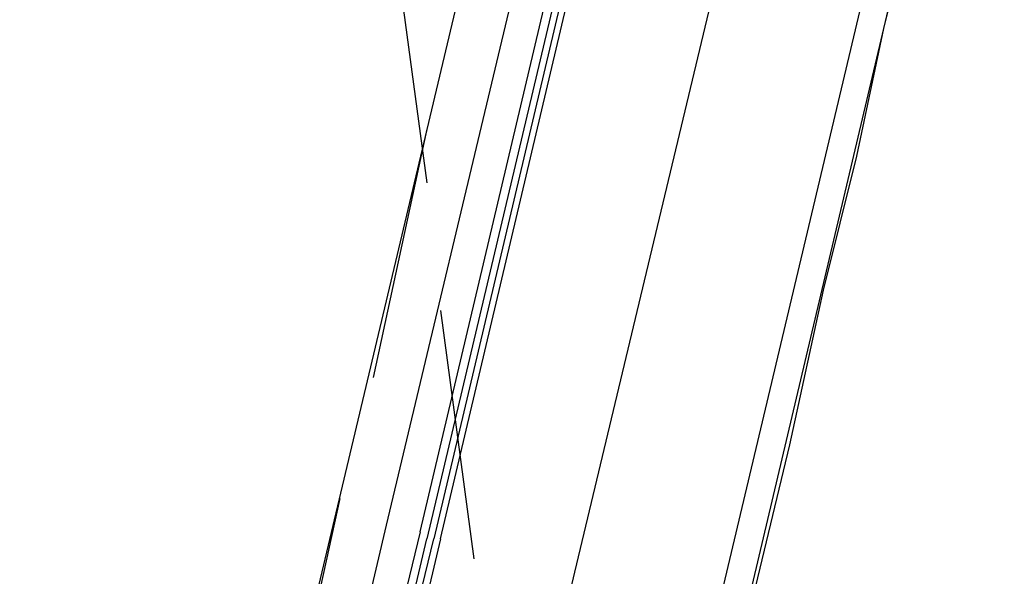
# Model space of a CAD drawing. Header units: feet. Extents: x -79 to 198, y -22 to 181.
# Tile 188 of 256: x 133.32 to 135.28, y 104.05 to 105.16. Entities that reach past the tile are written whole.
import ezdxf

# ---------------------------------------------------------------- set-up
doc = ezdxf.new("R2010")
doc.units = ezdxf.units.FT
doc.layers.add('A-LINEA', color=7, linetype='CONTINUOUS')

msp = doc.modelspace()

# ---------------------------------------------------------------- linework, layer by layer
at = {"layer": 'A-LINEA'}
for p, q in [((135.2667, 106.0978), (132.2533, 93.3378)), ((134.3733, 105.9511), (132.6, 98.4711)), ((134.0533, 104.1511), (134.44, 105.7778)), ((134.0533, 104.1511), (134.44, 105.7778)), ((135.1333, 105.7644), (133.36, 98.2978)), ((135.1333, 105.7644), (133.36, 98.2978)), ((134.0667, 105.3244), (134.1333, 104.8311)), ((134.1333, 104.9378), (134.0267, 104.4444)), ((134.1333, 104.9378), (134.0267, 104.4444)), ((134.16, 104.5778), (134.2267, 104.0844)), ((133.96, 104.2044), (133.8533, 103.7111)), ((133.96, 104.2044), (133.8533, 103.7111))]:
    msp.add_line(p, q, dxfattribs=at)
for points in [[(135.2667, 106.0978), (135.28, 106.1244), (135.2667, 106.0978), (135.2533, 106.0444), (135.24, 105.9644), (135.2133, 105.8444), (135.1733, 105.7111), (135.1333, 105.5511), (135.0933, 105.3511), (135.04, 105.1378), (134.9867, 104.8844), (134.92, 104.6178), (134.8533, 104.3111), (134.7733, 103.9778), (134.68, 103.6178), (134.5867, 103.2444), (134.4933, 102.8311), (134.3867, 102.3911)], [(134.8533, 105.8444), (134.4267, 104.0578), (134.0133, 102.2978)], [(134.8533, 105.8444), (134.4267, 104.0578), (134.0133, 102.2978)], [(134.12, 104.1378), (134.52, 105.8311), (134.5333, 105.8311), (134.5333, 105.8178), (134.1333, 104.1244)], [(134.12, 104.1378), (134.52, 105.8311), (134.5333, 105.8311), (134.5333, 105.8178), (134.1333, 104.1244)], [(134.16, 104.1244), (134.56, 105.8178), (134.5467, 105.8311), (134.5467, 105.8178), (134.1467, 104.1244)], [(134.16, 104.1244), (134.56, 105.8178), (134.5467, 105.8311), (134.5467, 105.8178), (134.1467, 104.1244)], [(133.6667, 102.3778), (133.6667, 102.3911), (133.64, 102.3911), (134.0533, 104.1511)], [(134.12, 104.1378), (133.68, 102.3244), (133.6933, 102.3111), (133.7067, 102.3111), (134.1333, 104.1244)], [(134.16, 104.1244), (133.7333, 102.3111), (133.72, 102.3111), (133.7067, 102.3111), (134.1467, 104.1244)]]:
    msp.add_lwpolyline(points, dxfattribs=at)

doc.saveas('drawing.dxf')
